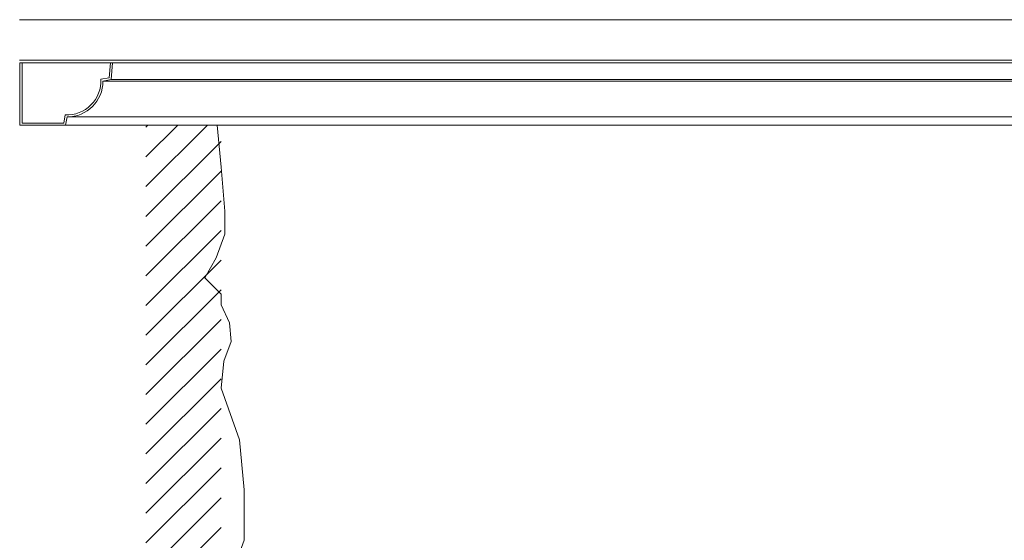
# Model space of a CAD drawing. Header units: millimetres. Extents: x -5998 to 64464, y -2232 to 8822.
# Tile 41 of 52: x 45425 to 47769, y 4185 to 5425. Entities that reach past the tile are written whole.
import ezdxf

# ---------------------------------------------------------------- set-up
doc = ezdxf.new("R2010")
doc.units = ezdxf.units.MM
for name, color, linetype, lineweight in [('A-DETL', 90, 'Continuous', 18), ('A-DETL-GENF', 92, 'Continuous', 18), ('A-ROOF', 132, 'Continuous', 18), ('A-ROOF-OTLN', 132, 'Continuous', 18), ('A-WALL', 113, 'Continuous', 18)]:
    doc.layers.add(name, color=color, linetype=linetype, lineweight=lineweight)

msp = doc.modelspace()

# ---------------------------------------------------------------- hatches: boundary and pattern name
at = {"layer": 'A-DETL-GENF'}
h = msp.add_hatch(dxfattribs=at)
h.set_pattern_fill('FP_16', color=231, style=0, pattern_type=2)
h.set_pattern_definition([(45, (39284.153, 0), (-35.35534, 35.35534), [])])
h.paths.add_polyline_path([(45904.6, 2580), (45904.6, 5173.8), (45726, 5173.8), (45726, 2580)], flags=0)

# ---------------------------------------------------------------- linework, layer by layer
at = {"layer": 'A-DETL'}
for p, q in [((45895.8, 5173.8), (45904.6, 5073.8)), ((45904.6, 5073.8), (45913.7, 4969.2)), ((45913.7, 4969.2), (45913.7, 4914.2)), ((45913.7, 4914.2), (45893.2, 4857.8)), ((45893.2, 4857.8), (45865.7, 4810.2)), ((45865.7, 4810.2), (45904.6, 4771.3)), ((45904.6, 4771.3), (45904.6, 4746.3)), ((45904.6, 4746.3), (45924.6, 4703.4)), ((45924.6, 4703.4), (45928.5, 4658.6)), ((45928.5, 4658.6), (45911.5, 4611.9)), ((45911.5, 4611.9), (45904.6, 4547.8)), ((45904.6, 4547.8), (45948.9, 4425)), ((45948.9, 4425), (45959.4, 4305.5)), ((45959.4, 4305.5), (45959.4, 4185.5)), ((45959.4, 4185.5), (45918.4, 4072.7))]:
    msp.add_line(p, q, dxfattribs=at)
at = {"layer": 'A-ROOF'}
msp.add_line((45424.6, 5425.2), (57963.6, 5425.2), dxfattribs=at)
at = {"layer": 'A-ROOF-OTLN'}
for p, q in [((45426, 5322.7), (45426, 5173.8)), ((57970, 5322.7), (45426, 5322.7)), ((45431, 5178.8), (45431, 5322.7)), ((45641.6, 5322.6), (45638.5, 5286.7)), ((45646.6, 5322.2), (45641.6, 5322.6)), ((58180.6, 5322.6), (45641.6, 5322.6)), ((45643.1, 5282.5), (45646.6, 5322.2)), ((58185.6, 5322.2), (45646.6, 5322.2)), ((45638.5, 5286.7), (45618.5, 5283.2)), ((45623.6, 5279), (45643.1, 5282.5)), ((58162.5, 5279), (45623.6, 5279)), ((58182.1, 5282.5), (45643.1, 5282.5)), ((45533.8, 5198.6), (45530.3, 5178.8)), ((45534.5, 5173.8), (45538, 5193.5)), ((45538, 5193.5), (58077, 5193.5)), ((58073.5, 5173.8), (45426, 5173.8)), ((45530.3, 5178.8), (45431, 5178.8))]:
    msp.add_line(p, q, dxfattribs=at)
for radius, start, end in [(80.6, 267.0291, 2.9329), (85.6, 270, 359.964)]:
    msp.add_arc((45538, 5279.1), radius, start, end, dxfattribs=at)
at = {"layer": 'A-WALL'}
msp.add_line((50941.5, 5328.7), (45424.6, 5328.7), dxfattribs=at)

doc.saveas('drawing.dxf')
